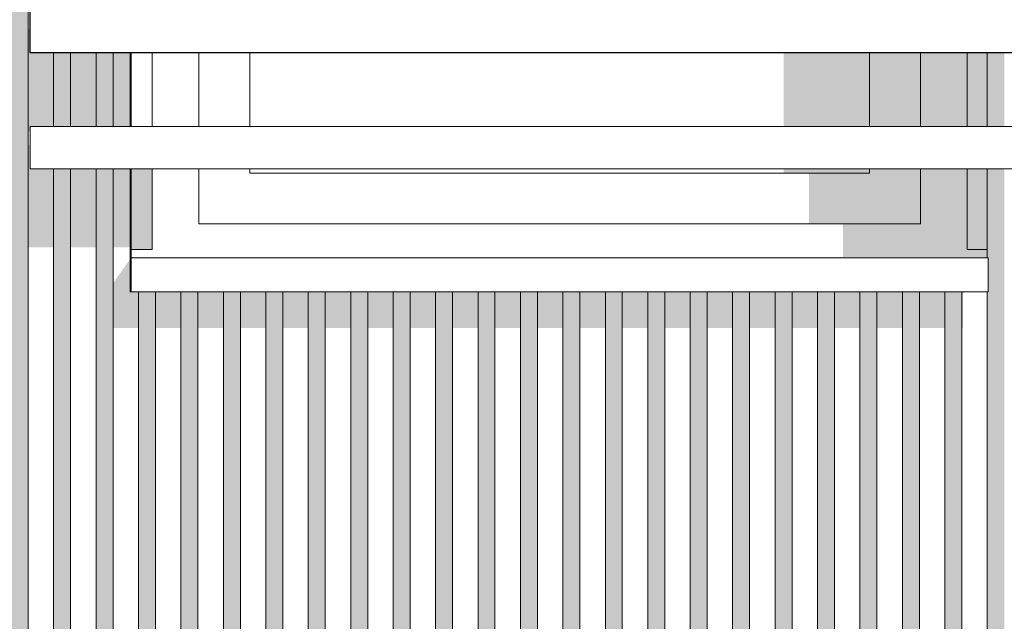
# Model space of a CAD drawing. Header units: metres. Extents: x -4 to 112, y -27 to 26.
# Tile 105 of 256: x 43.372 to 44.532, y 3.617 to 4.326. Entities that reach past the tile are written whole.
import ezdxf

# ---------------------------------------------------------------- set-up
doc = ezdxf.new("R2010")
doc.units = ezdxf.units.M
doc.header["$MEASUREMENT"] = 0
for name, color, linetype in [('10 Wand außen', 7, 'Continuous'), ('40 Absturzsicherung', 7, 'Continuous'), ('50 Sanitäreinrichtung', 7, 'Continuous'), ('94 Genehmigungsplanung Bemaßung', 7, 'Continuous')]:
    doc.layers.add(name, color=color, linetype=linetype)
doc.styles.add('ERSTELLTER_STIL_2', font='arial.ttf')
doc.dimstyles.new('ERSTELLTER_STIL__1', dxfattribs={"dimtxt": 0.25, "dimasz": 0.19, "dimexe": 0.18, "dimexo": 0.1, "dimgap": 0, "dimtad": 1, "dimtih": 1, "dimtoh": 1, "dimzin": 0, "dimdsep": 46, "dimtxsty": 'ERSTELLTER_STIL_2', "dimblk": 'ARROWHEAD_6', "dimblk1": 'ARROWHEAD_6', "dimblk2": 'ARROWHEAD_6', "dimcen": 0.09, "dimclrd": 7, "dimclre": 7, "dimclrt": 7, "dimazin": 0, "dimtfac": 1, "dimtdec": 4, "dimtmove": 0, "dimatfit": 3, "dimfxl": 1, "dimtolj": 1, "dimtzin": 0, "dimarcsym": 0})

# ---------------------------------------------------------------- blocks, each defined once
blk = doc.blocks.new('*D38', base_point=(27236.1321, 0))
at = {"layer": '94 Genehmigungsplanung Bemaßung', "color": 7, "linetype": 'Continuous', "lineweight": 13}
for p, q in [((17.3411, 9.2531), (17.3411, 9.6281)), ((58.1625, 9.2531), (58.1625, 9.6281)), ((17.4411, 9.5406), (17.2411, 9.3406)), ((58.0625, 9.3406), (58.2625, 9.5406)), ((17.1911, 9.4406), (17.3411, 9.4406)), ((17.3411, 9.4406), (58.1625, 9.4406)), ((58.1625, 9.4406), (58.3125, 9.4406))]:
    blk.add_line(p, q, dxfattribs=at)
at = {"layer": '94 Genehmigungsplanung Bemaßung', "color": 7, "lineweight": 13, "insert": (37.3228, 9.4906), "char_height": 0.25, "attachment_point": 7, "style": 'ERSTELLTER_STIL_2'}
blk.add_mtext('\\A1;{\\pql;\\fArial|b0|i0|c0|p0;\\W1.000000;40,82}', dxfattribs=at)
blk = doc.blocks.new('ARROWHEAD_6')
at = {"color": 0, "linetype": 'Continuous', "lineweight": 0}
for p, q in [((-0.5, -0.5), (0.5, 0.5)), ((0, 0), (-1, 0))]:
    blk.add_line(p, q, dxfattribs=at)

msp = doc.modelspace()

# ---------------------------------------------------------------- hatches: boundary and pattern name
at = {"layer": '10 Wand außen', "linetype": 'Continuous', "lineweight": 0, "true_color": 0x000000}
for points in [[(44.373, 4.2865), (44.2718, 4.2865), (44.2718, 4.1998), (44.373, 4.1998)], [(44.433, 4.2865), (44.373, 4.2865), (44.373, 4.1998), (44.433, 4.1998)], [(44.488, 4.2865), (44.433, 4.2865), (44.433, 4.1998), (44.488, 4.1998)], [(44.488, 4.1998), (44.5118, 4.1998), (44.5118, 4.2865), (44.488, 4.2865)], [(43.528, 4.1498), (43.503, 4.1498), (43.503, 4.055), (43.528, 4.055)], [(44.2718, 4.1498), (44.2718, 4.145), (44.373, 4.145), (44.373, 4.1498)], [(44.373, 4.145), (44.3018, 4.145), (44.3018, 4.085), (44.433, 4.085)], [(44.373, 4.145), (44.433, 4.085), (44.433, 4.1498), (44.373, 4.1498)], [(44.433, 4.1498), (44.433, 4.085), (44.473, 4.045), (44.5118, 4.045), (44.5118, 4.055), (44.488, 4.055), (44.488, 4.1498)], [(44.5118, 4.1498), (44.488, 4.1498), (44.488, 4.055), (44.5118, 4.055)], [(43.543, 4.045), (44.473, 4.045), (44.433, 4.085), (44.3418, 4.085), (44.3418, 4.0462), (43.5442, 4.0462)], [(43.5018, 4.005), (43.503, 4.005), (43.503, 4.0462), (43.5018, 4.0462)], [(43.503, 4.045), (43.543, 4.045), (43.5442, 4.0462), (43.503, 4.0462)]]:
    msp.add_hatch(color=18, dxfattribs=at).paths.add_polyline_path(points)
at = {"layer": '50 Sanitäreinrichtung', "linetype": 'Continuous', "lineweight": 0, "true_color": 0x000000}
for points in [[(42.1118, 5.755), (42.1261, 5.755), (42.1261, 4.3365), (42.1318, 4.3365), (42.1318, 5.54), (42.1618, 5.54), (42.1618, 4.3365), (42.1818, 4.3365), (42.1818, 5.54), (42.2118, 5.54), (42.2118, 4.3365), (42.2318, 4.3365), (42.2318, 5.54), (42.2618, 5.54), (42.2618, 3.36), (42.2618, 3.35), (42.3048, 3.35), (42.3118, 3.36), (42.2818, 3.36), (42.2818, 5.54), (42.3118, 5.54), (42.3118, 3.36), (42.3118, 3.35), (42.3548, 3.35), (42.3618, 3.36), (42.3318, 3.36), (42.3318, 5.54), (42.3618, 5.54), (42.3618, 3.36), (42.3618, 3.35), (42.4048, 3.35), (42.4118, 3.36), (42.3818, 3.36), (42.3818, 5.54), (42.4118, 5.54), (42.4118, 3.36), (42.4118, 3.35), (42.4548, 3.35), (42.4618, 3.36), (42.4318, 3.36), (42.4318, 5.54), (42.4618, 5.54), (42.4618, 3.36), (42.4618, 3.35), (42.5048, 3.35), (42.5118, 3.36), (42.4818, 3.36), (42.4818, 5.54), (42.5118, 5.54), (42.5118, 3.36), (42.5118, 3.35), (42.5548, 3.35), (42.5618, 3.36), (42.5318, 3.36), (42.5318, 5.54), (42.5618, 5.54), (42.5618, 3.36), (42.5618, 3.35), (42.6048, 3.35), (42.6118, 3.36), (42.5818, 3.36), (42.5818, 5.54), (42.6118, 5.54), (42.6118, 3.36), (42.6118, 3.35), (42.6548, 3.35), (42.6618, 3.36), (42.6318, 3.36), (42.6318, 5.54), (42.6618, 5.54), (42.6618, 3.36), (42.6618, 3.35), (42.7048, 3.35), (42.7118, 3.36), (42.6818, 3.36), (42.6818, 5.54), (42.7118, 5.54), (42.7118, 3.36), (42.7118, 3.35), (42.7548, 3.35), (42.7618, 3.36), (42.7318, 3.36), (42.7318, 5.54), (42.7618, 5.54), (42.7618, 3.36), (42.7618, 3.35), (42.8048, 3.35), (42.8118, 3.36), (42.7818, 3.36), (42.7818, 5.54), (42.8118, 5.54), (42.8118, 3.36), (42.8118, 3.35), (42.8548, 3.35), (42.8618, 3.36), (42.8318, 3.36), (42.8318, 5.54), (42.8618, 5.54), (42.8618, 3.36), (42.8618, 3.35), (42.9048, 3.35), (42.9118, 3.36), (42.8818, 3.36), (42.8818, 5.54), (42.9118, 5.54), (42.9118, 3.36), (42.9118, 3.35), (42.9548, 3.35), (42.9618, 3.36), (42.9318, 3.36), (42.9318, 5.54), (42.9618, 5.54), (42.9618, 3.36), (42.9618, 3.35), (43.0048, 3.35), (43.0118, 3.36), (42.9818, 3.36), (42.9818, 5.54), (43.0118, 5.54), (43.0118, 3.36), (43.0118, 3.35), (43.0548, 3.35), (43.0618, 3.36), (43.0318, 3.36), (43.0318, 5.54), (43.0618, 5.54), (43.0618, 3.36), (43.0618, 3.35), (43.1048, 3.35), (43.1118, 3.36), (43.0818, 3.36), (43.0818, 5.54), (43.1118, 5.54), (43.1118, 3.36), (43.1118, 3.35), (43.1548, 3.35), (43.1618, 3.36), (43.1318, 3.36), (43.1318, 5.54), (43.1618, 5.54), (43.1618, 3.36), (43.1618, 3.35), (43.2048, 3.35), (43.2118, 3.36), (43.1818, 3.36), (43.1818, 5.54), (43.2118, 5.54), (43.2118, 3.36), (43.2118, 3.35), (43.2548, 3.35), (43.2618, 3.36), (43.2318, 3.36), (43.2318, 5.54), (43.2618, 5.54), (43.2618, 3.36), (43.2618, 3.35), (43.3048, 3.35), (43.3118, 3.36), (43.2818, 3.36), (43.2818, 5.54), (43.3118, 5.54), (43.3118, 3.36), (43.3118, 3.35), (43.3548, 3.35), (43.3618, 3.36), (43.3318, 3.36), (43.3318, 5.54), (43.3618, 5.54), (43.3618, 3.36), (43.3618, 3.35), (43.4048, 3.35), (43.4118, 3.36), (43.3818, 3.36), (43.3818, 5.54), (43.4118, 5.54), (43.4118, 4.3365), (43.4318, 4.3365), (43.4318, 5.54), (43.4618, 5.54), (43.4618, 4.3365), (43.4818, 4.3365), (43.4818, 5.54), (43.5018, 5.54), (43.5018, 5.56), (43.4818, 5.56), (43.4818, 5.8324), (43.4618, 5.8324), (43.4618, 5.56), (43.4318, 5.56), (43.4318, 5.8304), (43.4188, 5.8304), (43.4188, 5.8324), (43.4118, 5.8324), (43.4118, 5.56), (43.3818, 5.56), (43.3818, 5.8324), (43.3618, 5.8324), (43.3618, 5.56), (43.3318, 5.56), (43.3318, 5.8324), (43.3118, 5.8324), (43.3118, 5.56), (43.2818, 5.56), (43.2818, 5.8324), (43.2618, 5.8324), (43.2618, 5.56), (43.2318, 5.56), (43.2318, 5.8324), (43.2118, 5.8324), (43.2118, 5.56), (43.1818, 5.56), (43.1818, 5.8324), (43.1618, 5.8324), (43.1618, 5.56), (43.1318, 5.56), (43.1318, 5.8324), (43.1118, 5.8324), (43.1118, 5.56), (43.0818, 5.56), (43.0818, 5.8324), (43.0618, 5.8324), (43.0618, 5.56), (43.0318, 5.56), (43.0318, 5.8324), (43.0118, 5.8324), (43.0118, 5.56), (42.9818, 5.56), (42.9818, 5.8324), (42.9618, 5.8324), (42.9618, 5.56), (42.9318, 5.56), (42.9318, 5.8324), (42.9118, 5.8324), (42.9118, 5.56), (42.8818, 5.56), (42.8818, 5.8324), (42.8618, 5.8324), (42.8618, 5.56), (42.8318, 5.56), (42.8318, 5.7056), (42.8118, 5.7056), (42.8118, 5.56), (42.7818, 5.56), (42.7818, 5.7056), (42.7618, 5.7056), (42.7618, 5.56), (42.7318, 5.56), (42.7318, 5.7056), (42.7118, 5.7056), (42.7118, 5.56), (42.6818, 5.56), (42.6818, 5.7056), (42.6618, 5.7056), (42.6618, 5.56), (42.6318, 5.56), (42.6318, 5.8324), (42.6118, 5.8324), (42.6118, 5.56), (42.5818, 5.56), (42.5818, 5.8324), (42.5618, 5.8324), (42.5618, 5.56), (42.5318, 5.56), (42.5318, 5.8324), (42.5118, 5.8324), (42.5118, 5.56), (42.4818, 5.56), (42.4818, 5.8324), (42.4618, 5.8324), (42.4618, 5.56), (42.4318, 5.56), (42.4318, 5.8324), (42.4118, 5.8324), (42.4118, 5.56), (42.3818, 5.56), (42.3818, 5.8324), (42.3618, 5.8324), (42.3618, 5.56), (42.3318, 5.56), (42.3318, 5.8324), (42.3118, 5.8324), (42.3118, 5.56), (42.2818, 5.56), (42.2818, 5.8324), (42.2618, 5.8324), (42.2618, 5.56), (42.2318, 5.56), (42.2318, 5.8324), (42.2118, 5.8324), (42.2118, 5.56), (42.1818, 5.56), (42.1818, 5.8324), (42.1618, 5.8324), (42.1618, 5.56), (42.1318, 5.56), (42.1318, 5.8324), (42.1118, 5.8324)], [(43.384, 4.3149), (43.3818, 4.3149), (43.3818, 4.1942), (43.384, 4.1942), (43.384, 4.1998), (43.4118, 4.1998), (43.4118, 4.2865), (43.384, 4.2865)], [(43.4118, 4.1998), (43.4318, 4.1998), (43.4318, 4.2865), (43.4118, 4.2865)], [(43.4318, 4.1998), (43.4618, 4.1998), (43.4618, 4.2865), (43.4318, 4.2865)], [(43.4818, 4.2865), (43.4618, 4.2865), (43.4618, 4.1998), (43.4818, 4.1998)], [(43.4818, 4.1998), (43.5018, 4.1998), (43.5018, 4.2865), (43.4818, 4.2865)], [(44.5118, 4.2865), (44.5118, 4.1998), (44.5318, 4.1998), (44.5318, 4.2865)], [(43.3818, 4.0574), (43.4118, 4.0574), (43.4118, 4.1498), (43.384, 4.1498), (43.384, 4.1781), (43.3818, 4.1781)], [(43.4118, 3.36), (43.4118, 3.35), (43.4548, 3.35), (43.4618, 3.36), (43.4318, 3.36), (43.4318, 4.1498), (43.4118, 4.1498)], [(43.4318, 4.1498), (43.4318, 4.0574), (43.4618, 4.0574), (43.4618, 4.1498)], [(43.4618, 3.35), (43.5048, 3.35), (43.5118, 3.36), (43.4818, 3.36), (43.4818, 4.1498), (43.4618, 4.1498), (43.4618, 3.36)], [(43.5018, 4.1498), (43.4818, 4.1498), (43.4818, 4.0574), (43.5018, 4.0574)], [(44.5118, 4.005), (44.5118, 3.36), (44.5118, 3.35), (44.5548, 3.35), (44.5618, 3.36), (44.5318, 3.36), (44.5318, 4.1498), (44.5118, 4.1498), (44.5118, 4.045), (44.513, 4.045), (44.513, 4.005)], [(43.5018, 4.0434), (43.4818, 4.0151), (43.4818, 3.9626), (43.5118, 3.9626), (43.5118, 4.005), (43.5018, 4.005)], [(43.5118, 3.36), (43.5118, 3.35), (43.5548, 3.35), (43.5618, 3.36), (43.5318, 3.36), (43.5318, 4.005), (43.5118, 4.005)], [(43.5618, 4.005), (43.5318, 4.005), (43.5318, 3.9626), (43.5618, 3.9626)], [(43.5618, 4.005), (43.5618, 3.36), (43.5618, 3.35), (43.6048, 3.35), (43.6118, 3.36), (43.5818, 3.36), (43.5818, 4.005)], [(43.6118, 4.005), (43.5818, 4.005), (43.5818, 3.9626), (43.6118, 3.9626)], [(43.6118, 4.005), (43.6118, 3.36), (43.6118, 3.35), (43.6548, 3.35), (43.6618, 3.36), (43.6318, 3.36), (43.6318, 4.005)], [(43.6618, 4.005), (43.6318, 4.005), (43.6318, 3.9626), (43.6618, 3.9626)], [(43.6618, 3.36), (43.6618, 3.35), (43.7048, 3.35), (43.7118, 3.36), (43.6818, 3.36), (43.6818, 4.005), (43.6618, 4.005)], [(43.7118, 4.005), (43.6818, 4.005), (43.6818, 3.9626), (43.7118, 3.9626)], [(43.7118, 3.35), (43.7548, 3.35), (43.7618, 3.36), (43.7318, 3.36), (43.7318, 4.005), (43.7118, 4.005), (43.7118, 3.36)], [(43.7618, 4.005), (43.7318, 4.005), (43.7318, 3.9626), (43.7618, 3.9626)], [(43.7618, 3.36), (43.7618, 3.35), (43.8048, 3.35), (43.8118, 3.36), (43.7818, 3.36), (43.7818, 4.005), (43.7618, 4.005)], [(43.8118, 4.005), (43.7818, 4.005), (43.7818, 3.9626), (43.8118, 3.9626)], [(43.8118, 3.36), (43.8118, 3.35), (43.8548, 3.35), (43.8618, 3.36), (43.8318, 3.36), (43.8318, 4.005), (43.8118, 4.005)], [(43.8618, 4.005), (43.8318, 4.005), (43.8318, 3.9626), (43.8618, 3.9626)], [(43.8618, 3.36), (43.8618, 3.35), (43.9048, 3.35), (43.9118, 3.36), (43.8818, 3.36), (43.8818, 4.005), (43.8618, 4.005)], [(43.9118, 4.005), (43.8818, 4.005), (43.8818, 3.9626), (43.9118, 3.9626)], [(43.9118, 3.36), (43.9118, 3.35), (43.9548, 3.35), (43.9618, 3.36), (43.9318, 3.36), (43.9318, 4.005), (43.9118, 4.005)], [(43.9618, 4.005), (43.9318, 4.005), (43.9318, 3.9626), (43.9618, 3.9626)], [(43.9818, 4.005), (43.9618, 4.005), (43.9618, 3.36), (43.9618, 3.35), (44.0048, 3.35), (44.0118, 3.36), (43.9818, 3.36)], [(43.9818, 4.005), (43.9818, 3.9626), (44.0118, 3.9626), (44.0118, 4.005)], [(44.0118, 4.005), (44.0118, 3.36), (44.0118, 3.35), (44.0548, 3.35), (44.0618, 3.36), (44.0318, 3.36), (44.0318, 4.005)], [(44.0618, 4.005), (44.0318, 4.005), (44.0318, 3.9626), (44.0618, 3.9626)], [(44.0618, 3.36), (44.0618, 3.35), (44.1048, 3.35), (44.1118, 3.36), (44.0818, 3.36), (44.0818, 4.005), (44.0618, 4.005)], [(44.1118, 4.005), (44.0818, 4.005), (44.0818, 3.9626), (44.1118, 3.9626)], [(44.1118, 3.36), (44.1118, 3.35), (44.1548, 3.35), (44.1618, 3.36), (44.1318, 3.36), (44.1318, 4.005), (44.1118, 4.005)], [(44.1618, 4.005), (44.1318, 4.005), (44.1318, 3.9626), (44.1618, 3.9626)], [(44.1618, 4.005), (44.1618, 3.36), (44.1618, 3.35), (44.2048, 3.35), (44.2118, 3.36), (44.1818, 3.36), (44.1818, 4.005)], [(44.1818, 4.005), (44.1818, 3.9626), (44.2118, 3.9626), (44.2118, 4.005)], [(44.2118, 4.005), (44.2118, 3.36), (44.2118, 3.35), (44.2548, 3.35), (44.2618, 3.36), (44.2318, 3.36), (44.2318, 4.005)], [(44.2618, 4.005), (44.2318, 4.005), (44.2318, 3.9626), (44.2618, 3.9626)], [(44.2618, 4.005), (44.2618, 3.36), (44.2618, 3.35), (44.3048, 3.35), (44.3118, 3.36), (44.2818, 3.36), (44.2818, 4.005)], [(44.2818, 3.9626), (44.3118, 3.9626), (44.3118, 4.005), (44.2818, 4.005)], [(44.3118, 4.005), (44.3118, 3.36), (44.3118, 3.35), (44.3548, 3.35), (44.3618, 3.36), (44.3318, 3.36), (44.3318, 4.005)], [(44.3618, 4.005), (44.3318, 4.005), (44.3318, 3.9626), (44.3618, 3.9626)], [(44.3818, 4.005), (44.3618, 4.005), (44.3618, 3.36), (44.3618, 3.35), (44.4048, 3.35), (44.4118, 3.36), (44.3818, 3.36)], [(44.4118, 4.005), (44.3818, 4.005), (44.3818, 3.9626), (44.4118, 3.9626)], [(44.4118, 3.35), (44.4548, 3.35), (44.4618, 3.36), (44.4318, 3.36), (44.4318, 4.005), (44.4118, 4.005), (44.4118, 3.36)], [(44.4318, 3.9626), (44.4618, 3.9626), (44.4618, 4.005), (44.4318, 4.005)], [(44.4618, 4.005), (44.4618, 3.36), (44.4618, 3.35), (44.5048, 3.35), (44.5118, 3.36), (44.4818, 3.36), (44.4818, 4.005)], [(44.4818, 3.9626), (44.483, 3.9626), (44.483, 4.0026), (44.4847, 4.005), (44.4818, 4.005)]]:
    msp.add_hatch(color=18, dxfattribs=at).paths.add_polyline_path(points)

# ---------------------------------------------------------------- linework, layer by layer
at = {"layer": '10 Wand außen', "color": 7, "linetype": 'Continuous', "lineweight": 13}
for p, q in [((43.503, 4.1998), (43.503, 4.2865)), ((43.528, 4.1998), (43.528, 4.2865)), ((44.488, 4.1998), (44.488, 4.2865)), ((43.503, 4.055), (43.503, 4.1498)), ((43.528, 4.055), (43.528, 4.1498)), ((44.488, 4.055), (44.488, 4.1498)), ((43.503, 4.055), (43.528, 4.055)), ((44.5118, 4.055), (44.488, 4.055)), ((43.503, 4.045), (43.503, 4.005)), ((44.513, 4.045), (43.503, 4.045)), ((44.513, 4.045), (44.513, 4.005)), ((44.513, 4.005), (43.503, 4.005))]:
    msp.add_line(p, q, dxfattribs=at)
at = {"layer": '10 Wand außen', "color": 7, "linetype": 'Continuous', "lineweight": 18}
for p, q in [((43.583, 4.2865), (43.583, 4.1998)), ((43.643, 4.1998), (43.643, 4.2865)), ((44.373, 4.1998), (44.373, 4.2865)), ((44.433, 4.1998), (44.433, 4.2865)), ((43.583, 4.1498), (43.583, 4.085)), ((43.643, 4.145), (43.643, 4.1498)), ((43.643, 4.145), (44.373, 4.145)), ((44.373, 4.145), (44.373, 4.1498)), ((44.433, 4.085), (44.433, 4.1498)), ((43.583, 4.085), (44.008, 4.085)), ((44.008, 4.085), (44.433, 4.085)), ((43.503, 4.045), (43.503, 4.055))]:
    msp.add_line(p, q, dxfattribs=at)
at = {"layer": '40 Absturzsicherung', "color": 250, "linetype": 'Continuous', "lineweight": 25, "true_color": 0x191919}
for p, q in [((43.384, 4.2865), (43.384, 4.3365)), ((44.632, 4.2865), (43.384, 4.2865))]:
    msp.add_line(p, q, dxfattribs=at)
at = {"layer": '40 Absturzsicherung', "color": 7, "linetype": 'Continuous', "lineweight": 13}
for p, q in [((43.384, 4.1498), (43.384, 4.1998)), ((44.632, 4.1998), (43.384, 4.1998)), ((44.632, 4.1498), (43.384, 4.1498))]:
    msp.add_line(p, q, dxfattribs=at)
at = {"layer": '50 Sanitäreinrichtung', "color": 251, "linetype": 'Continuous', "lineweight": 18, "true_color": 0x5f5f5f}
for p, q in [((43.3818, 3.36), (43.3818, 5.54)), ((43.4118, 4.1998), (43.4118, 4.2865)), ((43.4318, 4.1998), (43.4318, 4.2865)), ((43.4618, 4.1998), (43.4618, 4.2865)), ((43.4818, 4.1998), (43.4818, 4.2865)), ((43.5018, 4.2865), (43.5018, 4.1998)), ((44.5118, 4.2865), (44.5118, 4.1998)), ((43.4118, 3.36), (43.4118, 4.1498)), ((43.4318, 3.36), (43.4318, 4.1498)), ((43.4618, 3.36), (43.4618, 4.1498)), ((43.4818, 3.36), (43.4818, 4.1498)), ((43.5018, 4.1498), (43.5018, 4.005)), ((44.5118, 4.1498), (44.5118, 4.045)), ((43.503, 4.005), (43.5018, 4.005)), ((43.5118, 3.36), (43.5118, 4.005)), ((43.5318, 3.36), (43.5318, 4.005)), ((43.5618, 3.36), (43.5618, 4.005)), ((43.5818, 3.36), (43.5818, 4.005)), ((43.6118, 3.36), (43.6118, 4.005)), ((43.6318, 3.36), (43.6318, 4.005)), ((43.6618, 3.36), (43.6618, 4.005)), ((43.6818, 3.36), (43.6818, 4.005)), ((43.7118, 3.36), (43.7118, 4.005)), ((43.7318, 3.36), (43.7318, 4.005)), ((43.7618, 3.36), (43.7618, 4.005)), ((43.7818, 3.36), (43.7818, 4.005)), ((43.8118, 3.36), (43.8118, 4.005)), ((43.8318, 3.36), (43.8318, 4.005)), ((43.8618, 3.36), (43.8618, 4.005)), ((43.8818, 3.36), (43.8818, 4.005)), ((43.9118, 3.36), (43.9118, 4.005)), ((43.9318, 3.36), (43.9318, 4.005)), ((43.9618, 3.36), (43.9618, 4.005)), ((43.9818, 3.36), (43.9818, 4.005)), ((44.0118, 3.36), (44.0118, 4.005)), ((44.0318, 3.36), (44.0318, 4.005)), ((44.0618, 3.36), (44.0618, 4.005)), ((44.0818, 3.36), (44.0818, 4.005)), ((44.1118, 3.36), (44.1118, 4.005)), ((44.1318, 3.36), (44.1318, 4.005)), ((44.1618, 3.36), (44.1618, 4.005)), ((44.1818, 3.36), (44.1818, 4.005)), ((44.2118, 3.36), (44.2118, 4.005)), ((44.2318, 3.36), (44.2318, 4.005)), ((44.2618, 3.36), (44.2618, 4.005)), ((44.2818, 3.36), (44.2818, 4.005)), ((44.3118, 3.36), (44.3118, 4.005)), ((44.3318, 3.36), (44.3318, 4.005)), ((44.3618, 3.36), (44.3618, 4.005)), ((44.3818, 3.36), (44.3818, 4.005)), ((44.4118, 3.36), (44.4118, 4.005)), ((44.4318, 3.36), (44.4318, 4.005)), ((44.4618, 3.36), (44.4618, 4.005)), ((44.4818, 3.36), (44.4818, 4.005)), ((44.5118, 3.36), (44.5118, 4.005))]:
    msp.add_line(p, q, dxfattribs=at)

# ---------------------------------------------------------------- dimensions: what is measured, and where the dimension line sits
at = {"layer": '94 Genehmigungsplanung Bemaßung', "color": 7, "linetype": 'Continuous', "lineweight": 13}
dim = msp.add_linear_dim(base=(58.1625, 9.4406), p1=(17.3411, 1.2), p2=(58.1625, -0.1), dimstyle='ERSTELLTER_STIL__1', dxfattribs=at)
dim.commit()
dim.dimension.update_dxf_attribs({"geometry": '*D38', "text_midpoint": (37.7416, 9.6156), "dimtype": 160})

doc.saveas('drawing.dxf')
